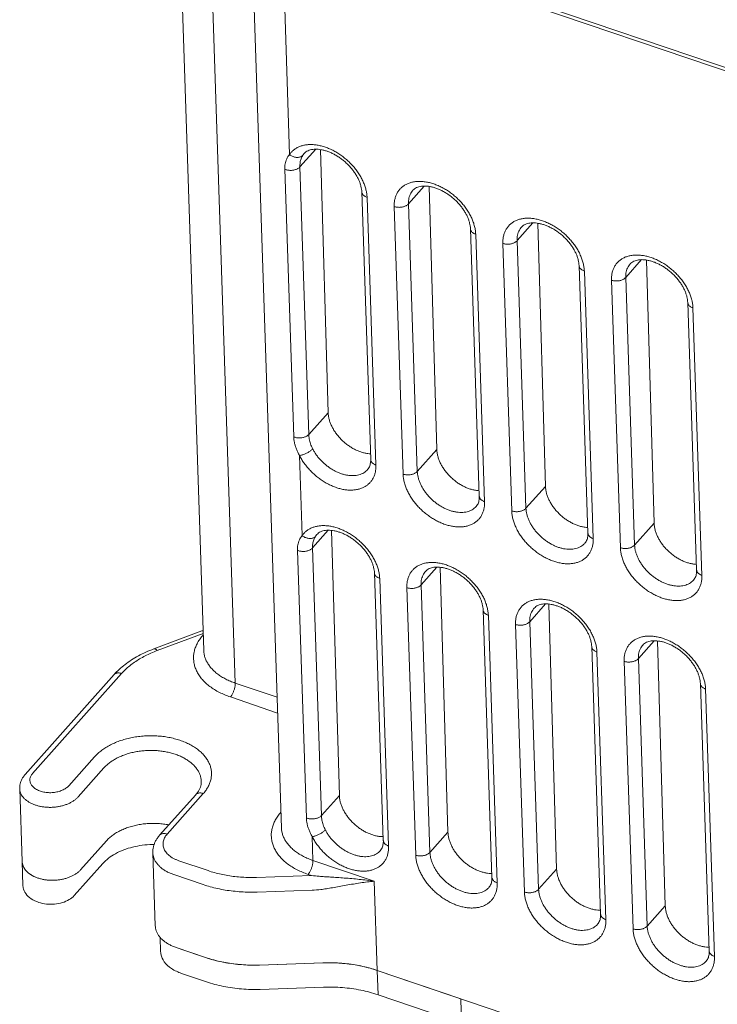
# Model space of a CAD drawing. Header units: millimetres. Extents: x -473 to 23648, y -382 to 1866.
# Tile 20 of 256: x 396 to 429, y 342 to 389. Entities that reach past the tile are written whole.
import ezdxf

# ---------------------------------------------------------------- set-up
doc = ezdxf.new("R2010")
doc.units = ezdxf.units.MM
doc.header["$LTSCALE"] = 80
doc.layers.get('0').update_dxf_attribs({"linetype": 'CONTINUOUS'})

msp = doc.modelspace()

# ---------------------------------------------------------------- linework, layer by layer
at = {"linetype": 'Continuous', "lineweight": 0}
for p, q in [((493.518, 365.271), (401.484, 396.458)), ((493.605, 365.076), (401.572, 396.263)), ((403.298, 395.678), (404.515, 359.016)), ((406.027, 357.447), (404.774, 395.178)), ((406.782, 394.497), (408.243, 350.513)), ((408.631, 382.782), (408.259, 393.997)), ((409.129, 382.192), (409.884, 383.04)), ((409.271, 382.751), (409.335, 382.835)), ((409.335, 382.835), (409.335, 382.835)), ((410.115, 383.021), (410.483, 370.409)), ((408.831, 369.252), (408.405, 382.077)), ((409.555, 369.366), (409.129, 382.192)), ((412.096, 380.992), (412.522, 368.166)), ((414.332, 380.42), (415.093, 381.274)), ((415.325, 381.256), (415.693, 368.643)), ((412.348, 380.73), (412.774, 367.904)), ((414.076, 367.463), (413.65, 380.289)), ((414.758, 367.594), (414.332, 380.42)), ((419.541, 378.655), (420.303, 379.509)), ((420.534, 379.491), (420.902, 366.878)), ((417.305, 379.226), (417.731, 366.401)), ((417.557, 378.965), (417.983, 366.139)), ((419.967, 365.829), (419.541, 378.655)), ((419.286, 365.698), (418.86, 378.524)), ((424.751, 376.889), (425.512, 377.744)), ((425.744, 377.725), (426.112, 365.113)), ((422.515, 377.461), (422.941, 364.635)), ((422.767, 377.2), (423.193, 364.374)), ((424.495, 363.933), (424.069, 376.758)), ((425.177, 364.063), (424.751, 376.889)), ((427.724, 375.696), (428.15, 362.87)), ((427.976, 375.434), (428.402, 362.609)), ((409.555, 369.366), (410.483, 370.409)), ((414.758, 367.594), (415.693, 368.643)), ((409.238, 364.515), (409.11, 368.354)), ((419.967, 365.829), (420.902, 366.878)), ((425.177, 364.063), (426.112, 365.113)), ((409.735, 363.925), (410.491, 364.773)), ((409.877, 364.484), (409.942, 364.567)), ((409.942, 364.567), (409.942, 364.567)), ((410.648, 364.764), (411.019, 352.062)), ((410.161, 351.099), (409.735, 363.925)), ((409.437, 350.984), (409.011, 363.81)), ((414.939, 362.153), (415.7, 363.007)), ((415.858, 362.999), (416.228, 350.296)), ((412.702, 362.725), (413.128, 349.899)), ((412.954, 362.463), (413.38, 349.637)), ((415.365, 349.327), (414.939, 362.153)), ((414.683, 349.196), (414.257, 362.022)), ((420.148, 360.388), (420.909, 361.242)), ((421.067, 361.233), (421.438, 348.531)), ((417.912, 360.959), (418.338, 348.133)), ((418.164, 360.698), (418.59, 347.872)), ((419.892, 347.431), (419.466, 360.257)), ((420.574, 347.562), (420.148, 360.388)), ((402.121, 359.085), (404.422, 359.945)), ((402.283, 359.005), (404.488, 359.829)), ((404.484, 359.969), (404.422, 359.945)), ((404.491, 359.76), (404.488, 359.757)), ((423.121, 359.194), (423.547, 346.368)), ((425.357, 358.622), (426.119, 359.477)), ((426.277, 359.468), (426.647, 346.766)), ((423.373, 358.933), (423.799, 346.107)), ((425.102, 345.665), (424.676, 358.491)), ((425.783, 345.796), (425.357, 358.622)), ((395.95, 353.06), (400.218, 357.851)), ((396.31, 353.116), (400.579, 357.907)), ((406.027, 357.447), (408.035, 356.767)), ((428.331, 357.429), (428.757, 344.603)), ((428.583, 357.167), (429.009, 344.341)), ((405.792, 356.781), (408.06, 356.012)), ((399.285, 353.918), (398.047, 352.528)), ((399.732, 353.382), (398.494, 351.992)), ((395.808, 348.886), (395.692, 352.384)), ((402.76, 350.206), (404.495, 352.153)), ((402.4, 350.15), (404.134, 352.097)), ((410.161, 351.099), (411.019, 352.062)), ((408.218, 351.257), (408.215, 351.254)), ((415.365, 349.327), (416.228, 350.296)), ((398.61, 348.494), (399.848, 349.884)), ((409.755, 348.944), (409.717, 350.087)), ((402.077, 349.31), (402.193, 345.812)), ((395.808, 348.886), (395.847, 347.72)), ((404.722, 348.456), (403.32, 348.931)), ((409.755, 348.944), (412.694, 347.949)), ((398.308, 347.263), (399.67, 348.792)), ((420.574, 347.562), (421.438, 348.531)), ((404.487, 347.789), (403.085, 348.264)), ((409.689, 348.22), (407.05, 348.131)), ((409.52, 348.278), (409.689, 348.22)), ((412.694, 347.949), (412.836, 343.673)), ((409.713, 347.518), (407.074, 347.428)), ((425.783, 345.796), (426.647, 346.766)), ((402.426, 345.257), (402.449, 344.573)), ((404.603, 344.291), (403.201, 344.766)), ((404.603, 344.291), (403.418, 344.693)), ((410.249, 344.034), (407.19, 343.93)), ((410.224, 344.033), (407.19, 343.93)), ((416.843, 342.315), (412.836, 343.673)), ((488.572, 318.009), (412.836, 343.673)), ((412.874, 342.507), (412.836, 343.673)), ((404.642, 343.125), (403.457, 343.527)), ((410.263, 342.867), (407.228, 342.764)), ((416.881, 341.149), (412.874, 342.507)), ((416.843, 342.315), (416.881, 341.149))]:
    msp.add_line(p, q, dxfattribs=at)
for centre, radius, start, end in [((396.401, 348.903), 0.593, 181.6838, 187.1757), ((396.381, 348.9), 0.572, 187.1841, 190.9329), ((410.607, 355.532), 7.369, 262.8427, 265.7043), ((409.553, 352.291), 4.776, 271.9198, 276.9674), ((406.826, 351.048), 7.115, 258.3726, 258.954), ((406.88, 351.356), 7.428, 258.9943, 265.139), ((406.913, 351.681), 7.755, 265.0994, 265.6464), ((406.921, 351.814), 7.888, 265.6612, 271.9493), ((410.517, 336.146), 7.893, 85.7607, 92.1298), ((410.525, 336.275), 7.764, 85.2317, 85.7461), ((410.557, 336.599), 7.438, 79.0613, 85.2719), ((410.612, 336.909), 7.123, 78.4267, 79.0206)]:
    msp.add_arc(centre, radius, start, end, dxfattribs=at)
for points, start_tangent, end_tangent in [([(408.631, 382.782), (408.726, 382.902), (408.839, 383.007), (408.968, 383.095), (409.113, 383.165), (409.271, 383.217), (409.44, 383.249), (409.62, 383.262), (409.808, 383.255), (410.002, 383.229), (410.2, 383.183), (410.401, 383.119), (410.601, 383.036), (410.799, 382.936), (410.992, 382.82), (411.18, 382.688), (411.359, 382.543), (411.528, 382.386), (411.685, 382.219), (411.829, 382.043), (411.957, 381.86), (412.069, 381.672), (412.163, 381.481), (412.239, 381.289), (412.296, 381.098), (412.332, 380.911), (412.348, 380.73)], (0.558849, 0.82927), (0.033188, -0.999449)), ([(412.096, 380.992), (412.084, 381.123), (412.056, 381.264), (412.012, 381.41), (411.952, 381.56), (411.876, 381.713), (411.784, 381.867), (411.678, 382.019), (411.557, 382.168), (411.423, 382.31), (411.279, 382.443), (411.127, 382.567), (410.967, 382.679), (410.804, 382.777), (410.639, 382.86), (410.474, 382.928), (410.314, 382.98), (410.158, 383.015), (410.01, 383.035), (409.871, 383.04), (409.742, 383.03), (409.624, 383.006), (409.517, 382.966), (409.42, 382.911), (409.335, 382.835)], (-0.033188, 0.999449), (-0.665264, -0.746608)), ([(408.405, 382.077), (408.407, 382.208), (408.422, 382.335), (408.452, 382.457), (408.497, 382.573), (408.556, 382.682), (408.631, 382.782)], (-0.033175, 0.99945), (0.651394, 0.75874)), ([(408.631, 382.782), (408.696, 382.737), (408.764, 382.7), (408.836, 382.672), (408.909, 382.654), (408.981, 382.645), (409.05, 382.647), (409.116, 382.659), (409.175, 382.68), (409.227, 382.712), (409.271, 382.751)], (0.785369, -0.619028), (0.665264, 0.746608)), ([(409.129, 382.192), (409.129, 382.294), (409.139, 382.394), (409.157, 382.49), (409.185, 382.583), (409.223, 382.67), (409.271, 382.751)], (-0.033194, 0.999449), (0.558841, 0.829274)), ([(408.405, 382.077), (408.47, 382.054), (408.54, 382.037), (408.614, 382.027), (408.689, 382.025), (408.765, 382.029), (408.839, 382.041), (408.91, 382.06), (408.976, 382.085), (409.035, 382.116), (409.086, 382.152), (409.129, 382.192)], (0.919413, -0.393293), (0.665264, 0.746608)), ([(413.65, 380.289), (413.655, 380.466), (413.68, 380.636), (413.727, 380.796), (413.795, 380.942), (413.882, 381.074), (413.988, 381.19), (414.112, 381.289), (414.253, 381.369), (414.408, 381.431), (414.576, 381.473), (414.756, 381.494), (414.945, 381.495), (415.141, 381.475), (415.342, 381.436), (415.546, 381.376), (415.75, 381.297), (415.953, 381.2), (416.153, 381.085), (416.346, 380.955), (416.531, 380.81), (416.706, 380.652), (416.869, 380.483), (417.018, 380.304), (417.151, 380.118), (417.267, 379.927), (417.365, 379.732), (417.444, 379.536), (417.503, 379.34), (417.541, 379.149), (417.557, 378.965)], (-0.033188, 0.999449), (0.033188, -0.999449)), ([(412.348, 380.73), (412.289, 380.754), (412.236, 380.783), (412.19, 380.817), (412.152, 380.854), (412.124, 380.895), (412.105, 380.937), (412.096, 380.982), (412.096, 380.992)], (-0.947099, 0.320941), (-0.032889, 0.999459)), ([(414.332, 380.42), (414.336, 380.558), (414.356, 380.69), (414.392, 380.814), (414.445, 380.928), (414.513, 381.031), (414.545, 381.069)], (-0.033188, 0.999449), (0.665293, 0.746582)), ([(417.305, 379.226), (417.293, 379.358), (417.266, 379.498), (417.222, 379.645), (417.162, 379.795), (417.086, 379.948), (416.994, 380.102), (416.887, 380.254), (416.766, 380.402), (416.633, 380.544), (416.489, 380.678), (416.336, 380.802), (416.177, 380.913), (416.013, 381.011), (415.849, 381.094), (415.684, 381.162), (415.523, 381.214), (415.368, 381.25), (415.22, 381.27), (415.081, 381.275), (414.952, 381.265), (414.833, 381.24), (414.726, 381.201), (414.63, 381.145), (414.545, 381.069)], (-0.033188, 0.999449), (-0.665264, -0.746608)), ([(413.65, 380.289), (413.715, 380.271), (413.783, 380.259), (413.853, 380.253), (413.924, 380.254), (413.995, 380.261), (414.064, 380.274), (414.129, 380.293), (414.19, 380.318), (414.245, 380.348), (414.292, 380.382), (414.332, 380.42)], (0.947099, -0.320941), (0.665264, 0.746608)), ([(418.86, 378.524), (418.864, 378.701), (418.89, 378.871), (418.937, 379.03), (419.004, 379.177), (419.092, 379.309), (419.198, 379.425), (419.322, 379.523), (419.462, 379.604), (419.617, 379.666), (419.786, 379.707), (419.965, 379.729), (420.154, 379.73), (420.35, 379.71), (420.551, 379.67), (420.755, 379.611), (420.96, 379.532), (421.163, 379.435), (421.362, 379.32), (421.555, 379.19), (421.74, 379.045), (421.915, 378.887), (422.078, 378.718), (422.227, 378.539), (422.36, 378.353), (422.477, 378.162), (422.575, 377.967), (422.654, 377.77), (422.713, 377.575), (422.75, 377.384), (422.767, 377.2)], (-0.033188, 0.999449), (0.033188, -0.999449)), ([(422.515, 377.461), (422.503, 377.593), (422.475, 377.733), (422.431, 377.88), (422.371, 378.03), (422.295, 378.183), (422.203, 378.337), (422.096, 378.489), (421.976, 378.637), (421.842, 378.779), (421.698, 378.913), (421.546, 379.036), (421.386, 379.148), (421.223, 379.246), (421.058, 379.329), (420.893, 379.397), (420.732, 379.449), (420.577, 379.485), (420.429, 379.505), (420.29, 379.51), (420.161, 379.5), (420.043, 379.475), (419.935, 379.436), (419.839, 379.38), (419.754, 379.304)], (-0.033188, 0.999449), (-0.665264, -0.746608)), ([(417.557, 378.965), (417.498, 378.989), (417.445, 379.018), (417.399, 379.051), (417.362, 379.089), (417.333, 379.129), (417.315, 379.172), (417.306, 379.217), (417.305, 379.226)], (-0.947099, 0.320941), (-0.032889, 0.999459)), ([(419.541, 378.655), (419.545, 378.793), (419.565, 378.925), (419.601, 379.049), (419.654, 379.163), (419.722, 379.265), (419.754, 379.304)], (-0.033188, 0.999449), (0.665293, 0.746582)), ([(418.86, 378.524), (418.924, 378.506), (418.992, 378.494), (419.062, 378.488), (419.134, 378.488), (419.204, 378.495), (419.273, 378.508), (419.339, 378.528), (419.399, 378.552), (419.454, 378.582), (419.502, 378.617), (419.541, 378.655)], (0.947099, -0.320941), (0.665264, 0.746608)), ([(424.069, 376.758), (424.074, 376.936), (424.099, 377.105), (424.146, 377.265), (424.214, 377.412), (424.301, 377.544), (424.407, 377.659), (424.531, 377.758), (424.672, 377.839), (424.827, 377.9), (424.995, 377.942), (425.175, 377.963), (425.363, 377.964), (425.559, 377.945), (425.761, 377.905), (425.965, 377.845), (426.169, 377.767), (426.372, 377.669), (426.572, 377.555), (426.765, 377.424), (426.95, 377.279), (427.125, 377.121), (427.288, 376.952), (427.436, 376.774), (427.57, 376.588), (427.686, 376.396), (427.784, 376.202), (427.863, 376.005), (427.922, 375.81), (427.96, 375.619), (427.976, 375.434)], (-0.033188, 0.999449), (0.033188, -0.999449)), ([(427.724, 375.696), (427.712, 375.827), (427.684, 375.968), (427.64, 376.114), (427.581, 376.264), (427.504, 376.418), (427.413, 376.571), (427.306, 376.723), (427.185, 376.872), (427.052, 377.014), (426.908, 377.148), (426.755, 377.271), (426.596, 377.383), (426.432, 377.481), (426.268, 377.564), (426.103, 377.632), (425.942, 377.684), (425.787, 377.719), (425.638, 377.74), (425.5, 377.744), (425.371, 377.734), (425.252, 377.71), (425.145, 377.67), (425.048, 377.615), (424.964, 377.539)], (-0.033188, 0.999449), (-0.665264, -0.746608)), ([(422.767, 377.2), (422.707, 377.223), (422.654, 377.252), (422.609, 377.286), (422.571, 377.323), (422.543, 377.364), (422.524, 377.407), (422.515, 377.451), (422.515, 377.461)], (-0.947099, 0.320941), (-0.032889, 0.999459)), ([(424.751, 376.889), (424.754, 377.027), (424.774, 377.159), (424.811, 377.283), (424.864, 377.397), (424.932, 377.5), (424.964, 377.539)], (-0.033188, 0.999449), (0.665293, 0.746582)), ([(424.069, 376.758), (424.133, 376.74), (424.201, 376.728), (424.272, 376.722), (424.343, 376.723), (424.414, 376.73), (424.483, 376.743), (424.548, 376.762), (424.609, 376.787), (424.664, 376.817), (424.711, 376.851), (424.751, 376.889)], (0.947099, -0.320941), (0.665264, 0.746608)), ([(427.976, 375.434), (427.917, 375.458), (427.864, 375.487), (427.818, 375.521), (427.781, 375.558), (427.752, 375.599), (427.734, 375.642), (427.725, 375.686), (427.724, 375.696)], (-0.947099, 0.320941), (-0.032889, 0.999459)), ([(410.483, 370.409), (410.498, 370.252), (410.53, 370.092), (410.582, 369.929), (410.651, 369.765), (410.738, 369.603), (410.84, 369.444), (410.957, 369.292), (411.087, 369.147), (411.228, 369.011), (411.38, 368.886), (411.539, 368.774), (411.704, 368.676), (411.872, 368.594), (412.043, 368.528), (412.213, 368.478), (412.38, 368.447), (412.513, 368.435)], (0.029172, -0.999574), (0.99897, -0.045384)), ([(408.831, 369.252), (408.896, 369.228), (408.966, 369.211), (409.039, 369.202), (409.115, 369.199), (409.191, 369.204), (409.265, 369.215), (409.336, 369.234), (409.401, 369.259), (409.461, 369.29), (409.512, 369.326), (409.555, 369.366)], (0.919413, -0.393293), (0.665264, 0.746608)), ([(409.11, 368.354), (409.027, 368.51), (408.958, 368.667), (408.905, 368.821), (408.866, 368.972), (408.842, 369.116), (408.831, 369.252)], (-0.506005, 0.862531), (-0.033204, 0.999449)), ([(409.738, 368.679), (409.683, 368.797), (409.639, 368.916), (409.604, 369.034), (409.578, 369.15), (409.562, 369.261), (409.555, 369.366)], (-0.453953, 0.891026), (-0.03318, 0.999449)), ([(409.11, 368.354), (409.173, 368.365), (409.24, 368.382), (409.31, 368.405), (409.381, 368.435), (409.452, 368.469), (409.52, 368.507), (409.584, 368.548), (409.643, 368.591), (409.695, 368.635), (409.738, 368.679)], (0.992345, 0.123497), (0.665263, 0.746609)), ([(412.375, 367.68), (412.335, 367.639), (412.243, 367.562), (412.138, 367.499), (412.022, 367.449), (411.895, 367.415), (411.76, 367.395), (411.618, 367.39), (411.47, 367.401), (411.318, 367.427), (411.163, 367.468), (411.007, 367.523), (410.852, 367.593), (410.699, 367.675), (410.55, 367.77), (410.406, 367.876), (410.27, 367.992), (410.141, 368.117), (410.022, 368.25), (409.915, 368.39), (409.82, 368.533), (409.738, 368.679)], (-0.665263, -0.746609), (-0.453955, 0.891025)), ([(415.693, 368.643), (415.707, 368.487), (415.74, 368.326), (415.791, 368.163), (415.861, 368), (415.947, 367.838), (416.049, 367.679), (416.166, 367.526), (416.296, 367.381), (416.438, 367.246), (416.589, 367.121), (416.748, 367.009), (416.913, 366.911), (417.082, 366.828), (417.252, 366.762), (417.422, 366.713), (417.589, 366.682), (417.722, 366.67)], (0.029172, -0.999574), (0.99897, -0.045384)), ([(412.774, 367.904), (412.77, 367.731), (412.745, 367.564), (412.7, 367.408), (412.635, 367.263), (412.552, 367.132), (412.45, 367.017), (412.331, 366.918), (412.196, 366.836), (412.046, 366.773), (411.884, 366.728), (411.71, 366.703), (411.528, 366.697), (411.337, 366.711), (411.141, 366.744), (410.942, 366.797), (410.742, 366.868), (410.542, 366.957), (410.346, 367.063), (410.154, 367.185), (409.969, 367.321), (409.794, 367.47), (409.629, 367.631), (409.476, 367.803), (409.337, 367.982), (409.215, 368.167), (409.11, 368.354)], (0.033188, -0.999449), (-0.453955, 0.891025)), ([(412.375, 367.68), (412.436, 367.766), (412.478, 367.857), (412.505, 367.954), (412.52, 368.056), (412.522, 368.166)], (0.665264, 0.746608), (-0.033188, 0.999449)), ([(412.774, 367.904), (412.714, 367.928), (412.661, 367.957), (412.616, 367.991), (412.578, 368.028), (412.55, 368.069), (412.531, 368.112), (412.522, 368.156), (412.522, 368.166)], (-0.947099, 0.320941), (-0.032889, 0.999459)), ([(414.076, 367.463), (414.14, 367.445), (414.208, 367.433), (414.279, 367.427), (414.35, 367.428), (414.421, 367.435), (414.49, 367.448), (414.555, 367.467), (414.616, 367.492), (414.671, 367.522), (414.718, 367.556), (414.758, 367.594)], (0.947099, -0.320941), (0.665264, 0.746608)), ([(417.983, 366.139), (417.979, 365.962), (417.953, 365.792), (417.906, 365.633), (417.838, 365.486), (417.751, 365.354), (417.645, 365.238), (417.521, 365.139), (417.381, 365.059), (417.225, 364.997), (417.057, 364.956), (416.878, 364.934), (416.689, 364.933), (416.493, 364.953), (416.292, 364.993), (416.088, 365.052), (415.883, 365.131), (415.68, 365.228), (415.481, 365.343), (415.287, 365.473), (415.102, 365.618), (414.928, 365.776), (414.765, 365.945), (414.616, 366.124), (414.482, 366.31), (414.366, 366.501), (414.268, 366.696), (414.189, 366.893), (414.13, 367.088), (414.093, 367.279), (414.076, 367.463)], (0.033188, -0.999449), (-0.033188, 0.999449)), ([(417.584, 365.915), (417.534, 365.864), (417.437, 365.787), (417.328, 365.724), (417.207, 365.676), (417.077, 365.644), (416.937, 365.627), (416.79, 365.626), (416.638, 365.642), (416.481, 365.673), (416.322, 365.719), (416.163, 365.78), (416.005, 365.856), (415.85, 365.945), (415.7, 366.046), (415.556, 366.159), (415.42, 366.282), (415.294, 366.414), (415.178, 366.553), (415.074, 366.697), (414.984, 366.846), (414.907, 366.997), (414.846, 367.15), (414.8, 367.302), (414.771, 367.451), (414.758, 367.594)], (-0.665302, -0.746574), (-0.033188, 0.999449)), ([(420.902, 366.878), (420.916, 366.722), (420.949, 366.561), (421.001, 366.398), (421.07, 366.234), (421.156, 366.072), (421.259, 365.914), (421.376, 365.761), (421.506, 365.616), (421.647, 365.48), (421.798, 365.356), (421.958, 365.244), (422.123, 365.146), (422.291, 365.063), (422.462, 364.997), (422.632, 364.948), (422.799, 364.917), (422.932, 364.905)], (0.029172, -0.999574), (0.99897, -0.045384)), ([(417.584, 365.915), (417.645, 366), (417.688, 366.092), (417.715, 366.188), (417.729, 366.291), (417.731, 366.401)], (0.665264, 0.746608), (-0.033188, 0.999449)), ([(417.983, 366.139), (417.924, 366.163), (417.871, 366.192), (417.825, 366.225), (417.788, 366.263), (417.759, 366.303), (417.741, 366.346), (417.732, 366.391), (417.731, 366.401)], (-0.947099, 0.320941), (-0.032889, 0.999459)), ([(419.286, 365.698), (419.35, 365.68), (419.418, 365.668), (419.488, 365.662), (419.56, 365.662), (419.63, 365.669), (419.699, 365.683), (419.765, 365.702), (419.825, 365.727), (419.88, 365.756), (419.928, 365.791), (419.967, 365.829)], (0.947099, -0.320941), (0.665264, 0.746608)), ([(422.793, 364.15), (422.743, 364.098), (422.647, 364.021), (422.538, 363.959), (422.417, 363.911), (422.286, 363.878), (422.146, 363.862), (421.999, 363.861), (421.847, 363.876), (421.691, 363.907), (421.532, 363.954), (421.373, 364.015), (421.215, 364.091), (421.06, 364.18), (420.91, 364.281), (420.766, 364.394), (420.63, 364.517), (420.503, 364.648), (420.387, 364.787), (420.283, 364.932), (420.193, 365.081), (420.117, 365.232), (420.055, 365.385), (420.009, 365.537), (419.98, 365.685), (419.967, 365.829)], (-0.665302, -0.746574), (-0.033188, 0.999449)), ([(423.193, 364.374), (423.188, 364.197), (423.162, 364.027), (423.115, 363.867), (423.048, 363.721), (422.96, 363.589), (422.854, 363.473), (422.73, 363.374), (422.59, 363.293), (422.435, 363.232), (422.267, 363.19), (422.087, 363.169), (421.898, 363.168), (421.702, 363.187), (421.501, 363.227), (421.297, 363.287), (421.092, 363.366), (420.889, 363.463), (420.69, 363.577), (420.497, 363.708), (420.312, 363.853), (420.137, 364.011), (419.974, 364.18), (419.825, 364.359), (419.692, 364.545), (419.576, 364.736), (419.477, 364.931), (419.398, 365.127), (419.34, 365.322), (419.302, 365.514), (419.286, 365.698)], (0.033188, -0.999449), (-0.033188, 0.999449)), ([(409.238, 364.515), (409.332, 364.635), (409.445, 364.74), (409.575, 364.828), (409.72, 364.898), (409.878, 364.95), (410.047, 364.982), (410.227, 364.995), (410.415, 364.988), (410.609, 364.962), (410.807, 364.916), (411.007, 364.851), (411.207, 364.769), (411.405, 364.669), (411.599, 364.552), (411.786, 364.421), (411.966, 364.276), (412.135, 364.119), (412.292, 363.952), (412.435, 363.776), (412.564, 363.593), (412.675, 363.405), (412.77, 363.214), (412.846, 363.022), (412.902, 362.831), (412.939, 362.643), (412.954, 362.463)], (0.558849, 0.82927), (0.033188, -0.999449)), ([(426.112, 365.113), (426.126, 364.957), (426.159, 364.796), (426.21, 364.633), (426.28, 364.469), (426.366, 364.307), (426.468, 364.149), (426.585, 363.996), (426.715, 363.851), (426.857, 363.715), (427.008, 363.59), (427.167, 363.478), (427.332, 363.38), (427.501, 363.298), (427.671, 363.232), (427.841, 363.183), (428.008, 363.151), (428.141, 363.139)], (0.029172, -0.999574), (0.99897, -0.045384)), ([(409.011, 363.81), (409.013, 363.941), (409.029, 364.068), (409.059, 364.19), (409.103, 364.306), (409.163, 364.415), (409.238, 364.515)], (-0.033175, 0.99945), (0.651394, 0.75874)), ([(409.238, 364.515), (409.302, 364.47), (409.371, 364.433), (409.443, 364.405), (409.515, 364.386), (409.587, 364.378), (409.657, 364.38), (409.722, 364.392), (409.782, 364.413), (409.834, 364.444), (409.877, 364.484)], (0.785369, -0.619028), (0.665264, 0.746608)), ([(409.735, 363.925), (409.736, 364.027), (409.745, 364.127), (409.764, 364.223), (409.792, 364.316), (409.829, 364.403), (409.877, 364.484)], (-0.033194, 0.999449), (0.558841, 0.829274)), ([(412.702, 362.725), (412.691, 362.856), (412.663, 362.996), (412.619, 363.143), (412.559, 363.293), (412.483, 363.446), (412.391, 363.6), (412.284, 363.752), (412.163, 363.9), (412.03, 364.043), (411.886, 364.176), (411.733, 364.3), (411.574, 364.411), (411.411, 364.509), (411.246, 364.593), (411.081, 364.661), (410.92, 364.712), (410.765, 364.748), (410.617, 364.768), (410.478, 364.773), (410.349, 364.763), (410.231, 364.739), (410.123, 364.699), (410.027, 364.643), (409.942, 364.567)], (-0.033188, 0.999449), (-0.665264, -0.746608)), ([(422.793, 364.15), (422.855, 364.235), (422.897, 364.326), (422.924, 364.423), (422.938, 364.526), (422.941, 364.635)], (0.665264, 0.746608), (-0.033188, 0.999449)), ([(423.193, 364.374), (423.133, 364.398), (423.08, 364.427), (423.035, 364.46), (422.997, 364.498), (422.969, 364.538), (422.95, 364.581), (422.941, 364.625), (422.941, 364.635)], (-0.947099, 0.320941), (-0.032889, 0.999459)), ([(409.011, 363.81), (409.076, 363.787), (409.146, 363.77), (409.22, 363.76), (409.296, 363.758), (409.371, 363.762), (409.446, 363.774), (409.516, 363.793), (409.582, 363.818), (409.641, 363.849), (409.693, 363.885), (409.735, 363.925)], (0.919413, -0.393293), (0.665264, 0.746608)), ([(424.495, 363.933), (424.559, 363.914), (424.627, 363.902), (424.698, 363.897), (424.769, 363.897), (424.84, 363.904), (424.909, 363.917), (424.974, 363.937), (425.035, 363.961), (425.089, 363.991), (425.137, 364.025), (425.177, 364.063)], (0.947099, -0.320941), (0.665264, 0.746608)), ([(428.402, 362.609), (428.398, 362.431), (428.372, 362.262), (428.325, 362.102), (428.257, 361.955), (428.17, 361.823), (428.064, 361.708), (427.94, 361.609), (427.799, 361.528), (427.644, 361.467), (427.476, 361.425), (427.297, 361.404), (427.108, 361.403), (426.912, 361.422), (426.71, 361.462), (426.506, 361.522), (426.302, 361.6), (426.099, 361.698), (425.9, 361.812), (425.706, 361.943), (425.521, 362.088), (425.346, 362.245), (425.184, 362.415), (425.035, 362.593), (424.901, 362.779), (424.785, 362.971), (424.687, 363.165), (424.608, 363.362), (424.549, 363.557), (424.511, 363.748), (424.495, 363.933)], (0.033188, -0.999449), (-0.033188, 0.999449)), ([(428.003, 362.384), (427.952, 362.333), (427.856, 362.256), (427.747, 362.193), (427.626, 362.146), (427.495, 362.113), (427.356, 362.096), (427.209, 362.096), (427.056, 362.111), (426.9, 362.142), (426.741, 362.188), (426.582, 362.25), (426.424, 362.325), (426.269, 362.414), (426.119, 362.516), (425.975, 362.628), (425.839, 362.751), (425.712, 362.883), (425.597, 363.022), (425.493, 363.167), (425.402, 363.315), (425.326, 363.467), (425.265, 363.62), (425.219, 363.771), (425.19, 363.92), (425.177, 364.063)], (-0.665302, -0.746574), (-0.033188, 0.999449)), ([(414.257, 362.022), (414.261, 362.199), (414.287, 362.369), (414.334, 362.528), (414.402, 362.675), (414.489, 362.807), (414.595, 362.923), (414.719, 363.022), (414.859, 363.102), (415.014, 363.164), (415.183, 363.205), (415.362, 363.227), (415.551, 363.228), (415.747, 363.208), (415.948, 363.169), (416.152, 363.109), (416.357, 363.03), (416.56, 362.933), (416.759, 362.818), (416.953, 362.688), (417.138, 362.543), (417.312, 362.385), (417.475, 362.216), (417.624, 362.037), (417.757, 361.851), (417.874, 361.66), (417.972, 361.465), (418.051, 361.269), (418.11, 361.073), (418.147, 360.882), (418.164, 360.698)], (-0.033188, 0.999449), (0.033188, -0.999449)), ([(417.912, 360.959), (417.9, 361.091), (417.872, 361.231), (417.828, 361.378), (417.768, 361.528), (417.692, 361.681), (417.6, 361.835), (417.494, 361.987), (417.373, 362.135), (417.239, 362.277), (417.095, 362.411), (416.943, 362.535), (416.783, 362.646), (416.62, 362.744), (416.455, 362.827), (416.291, 362.895), (416.13, 362.947), (415.974, 362.983), (415.826, 363.003), (415.687, 363.008), (415.558, 362.998), (415.44, 362.973), (415.333, 362.934), (415.236, 362.878), (415.151, 362.802)], (-0.033188, 0.999449), (-0.665264, -0.746608)), ([(412.954, 362.463), (412.895, 362.487), (412.842, 362.516), (412.796, 362.549), (412.759, 362.587), (412.731, 362.627), (412.712, 362.67), (412.703, 362.715), (412.702, 362.725)], (-0.947099, 0.320941), (-0.032889, 0.999459)), ([(414.939, 362.153), (414.942, 362.291), (414.962, 362.423), (414.999, 362.547), (415.051, 362.661), (415.119, 362.764), (415.151, 362.802)], (-0.033188, 0.999449), (0.665293, 0.746582)), ([(428.003, 362.384), (428.064, 362.47), (428.107, 362.561), (428.134, 362.658), (428.148, 362.76), (428.15, 362.87)], (0.665264, 0.746608), (-0.033188, 0.999449)), ([(428.402, 362.609), (428.343, 362.632), (428.29, 362.661), (428.244, 362.695), (428.207, 362.732), (428.178, 362.773), (428.159, 362.816), (428.151, 362.86), (428.15, 362.87)], (-0.947099, 0.320941), (-0.032889, 0.999459)), ([(414.257, 362.022), (414.321, 362.004), (414.389, 361.992), (414.46, 361.986), (414.531, 361.986), (414.602, 361.993), (414.67, 362.007), (414.736, 362.026), (414.796, 362.051), (414.851, 362.08), (414.899, 362.115), (414.939, 362.153)], (0.947099, -0.320941), (0.665264, 0.746608)), ([(419.466, 360.257), (419.471, 360.434), (419.496, 360.604), (419.543, 360.763), (419.611, 360.91), (419.698, 361.042), (419.804, 361.158), (419.928, 361.256), (420.069, 361.337), (420.224, 361.398), (420.392, 361.44), (420.572, 361.462), (420.761, 361.463), (420.957, 361.443), (421.158, 361.403), (421.362, 361.344), (421.566, 361.265), (421.77, 361.168), (421.969, 361.053), (422.162, 360.923), (422.347, 360.778), (422.522, 360.62), (422.685, 360.45), (422.834, 360.272), (422.967, 360.086), (423.083, 359.895), (423.181, 359.7), (423.26, 359.503), (423.319, 359.308), (423.357, 359.117), (423.373, 358.933)], (-0.033188, 0.999449), (0.033188, -0.999449)), ([(423.121, 359.194), (423.109, 359.325), (423.082, 359.466), (423.038, 359.613), (422.978, 359.763), (422.902, 359.916), (422.81, 360.069), (422.703, 360.221), (422.582, 360.37), (422.449, 360.512), (422.305, 360.646), (422.152, 360.769), (421.993, 360.881), (421.829, 360.979), (421.665, 361.062), (421.5, 361.13), (421.339, 361.182), (421.184, 361.218), (421.036, 361.238), (420.897, 361.242), (420.768, 361.232), (420.649, 361.208), (420.542, 361.169), (420.446, 361.113), (420.361, 361.037)], (-0.033188, 0.999449), (-0.665264, -0.746608)), ([(418.164, 360.698), (418.105, 360.722), (418.052, 360.751), (418.006, 360.784), (417.968, 360.822), (417.94, 360.862), (417.921, 360.905), (417.912, 360.949), (417.912, 360.959)], (-0.947099, 0.320941), (-0.032889, 0.999459)), ([(420.148, 360.388), (420.152, 360.525), (420.172, 360.658), (420.208, 360.782), (420.261, 360.896), (420.329, 360.998), (420.361, 361.037)], (-0.033188, 0.999449), (0.665293, 0.746582)), ([(419.466, 360.257), (419.531, 360.238), (419.599, 360.226), (419.669, 360.221), (419.74, 360.221), (419.811, 360.228), (419.88, 360.241), (419.945, 360.261), (420.006, 360.285), (420.061, 360.315), (420.108, 360.349), (420.148, 360.388)], (0.947099, -0.320941), (0.665264, 0.746608)), ([(404.488, 359.757), (404.342, 359.574), (404.222, 359.383), (404.13, 359.186), (404.067, 358.985), (404.033, 358.782), (404.03, 358.578), (404.056, 358.376), (404.112, 358.177), (404.198, 357.982), (404.312, 357.794), (404.453, 357.614), (404.62, 357.443), (404.813, 357.283), (405.029, 357.136), (405.266, 357.002), (405.522, 356.883), (405.792, 356.781)], (-0.665264, -0.746608), (0.947099, -0.320941)), ([(404.422, 359.945), (404.427, 359.946), (404.454, 359.949), (404.484, 359.942), (404.485, 359.941)], (0.935901, 0.352264), (0.931168, -0.364591)), ([(424.676, 358.491), (424.68, 358.669), (424.706, 358.838), (424.753, 358.998), (424.82, 359.145), (424.908, 359.276), (425.014, 359.392), (425.138, 359.491), (425.278, 359.572), (425.433, 359.633), (425.602, 359.675), (425.781, 359.696), (425.97, 359.697), (426.166, 359.678), (426.367, 359.638), (426.571, 359.578), (426.776, 359.499), (426.979, 359.402), (427.178, 359.288), (427.371, 359.157), (427.556, 359.012), (427.731, 358.854), (427.894, 358.685), (428.043, 358.506), (428.176, 358.32), (428.293, 358.129), (428.391, 357.934), (428.47, 357.738), (428.529, 357.543), (428.566, 357.352), (428.583, 357.167)], (-0.033188, 0.999449), (0.033188, -0.999449)), ([(423.373, 358.933), (423.314, 358.956), (423.261, 358.985), (423.215, 359.019), (423.178, 359.056), (423.15, 359.097), (423.131, 359.14), (423.122, 359.184), (423.121, 359.194)], (-0.947099, 0.320941), (-0.032889, 0.999459)), ([(425.357, 358.622), (425.361, 358.76), (425.381, 358.892), (425.417, 359.016), (425.47, 359.13), (425.538, 359.233), (425.57, 359.272)], (-0.033188, 0.999449), (0.665293, 0.746582)), ([(428.331, 357.429), (428.319, 357.56), (428.291, 357.7), (428.247, 357.847), (428.187, 357.997), (428.111, 358.15), (428.019, 358.304), (427.912, 358.456), (427.792, 358.605), (427.658, 358.747), (427.514, 358.88), (427.362, 359.004), (427.202, 359.116), (427.039, 359.214), (426.874, 359.297), (426.709, 359.365), (426.548, 359.417), (426.393, 359.452), (426.245, 359.472), (426.106, 359.477), (425.977, 359.467), (425.859, 359.443), (425.751, 359.403), (425.655, 359.347), (425.57, 359.272)], (-0.033188, 0.999449), (-0.665264, -0.746608)), ([(402.121, 359.085), (401.742, 358.929), (401.385, 358.752), (401.05, 358.554), (400.743, 358.336), (400.464, 358.101), (400.218, 357.851)], (-0.936822, -0.349807), (-0.665264, -0.746608)), ([(400.579, 357.907), (400.762, 358.096), (400.968, 358.276), (401.195, 358.446), (401.441, 358.605), (401.706, 358.751), (401.987, 358.885), (402.283, 359.005)], (0.665264, 0.746608), (0.936822, 0.349807)), ([(402.121, 359.085), (402.125, 359.087), (402.152, 359.089), (402.182, 359.082), (402.214, 359.066), (402.248, 359.04), (402.283, 359.005)], (0.935901, 0.352264), (0.672785, -0.739838)), ([(404.515, 359.016), (404.517, 358.988), (404.539, 358.815), (404.587, 358.644), (404.66, 358.477), (404.758, 358.316), (404.879, 358.161), (405.022, 358.015), (405.187, 357.878), (405.373, 357.752), (405.576, 357.637), (405.795, 357.535), (406.027, 357.447)], (0.033116, -0.999452), (0.947099, -0.320941)), ([(424.676, 358.491), (424.74, 358.473), (424.808, 358.461), (424.878, 358.455), (424.95, 358.456), (425.02, 358.463), (425.089, 358.476), (425.155, 358.495), (425.215, 358.52), (425.27, 358.55), (425.318, 358.584), (425.357, 358.622)], (0.947099, -0.320941), (0.665264, 0.746608)), ([(400.218, 357.851), (400.219, 357.852), (400.255, 357.884), (400.297, 357.908), (400.346, 357.925), (400.399, 357.933), (400.457, 357.932), (400.517, 357.924), (400.579, 357.907)], (0.665211, 0.746656), (0.947099, -0.320941)), ([(405.792, 356.781), (405.828, 356.824), (405.862, 356.875), (405.894, 356.931), (405.924, 356.993), (405.951, 357.058), (405.975, 357.125), (405.995, 357.193), (406.01, 357.261), (406.021, 357.326), (406.027, 357.389), (406.027, 357.447)], (0.665264, 0.746608), (-0.033188, 0.999449)), ([(428.583, 357.167), (428.523, 357.191), (428.47, 357.22), (428.425, 357.254), (428.387, 357.291), (428.359, 357.332), (428.34, 357.374), (428.331, 357.419), (428.331, 357.429)], (-0.947099, 0.320941), (-0.032889, 0.999459)), ([(404.495, 352.153), (404.627, 352.319), (404.733, 352.493), (404.813, 352.673), (404.865, 352.857), (404.888, 353.042), (404.882, 353.227), (404.847, 353.41), (404.783, 353.59), (404.692, 353.764), (404.573, 353.931), (404.429, 354.09), (404.26, 354.238), (404.069, 354.375), (403.856, 354.499), (403.625, 354.609), (403.376, 354.703), (403.114, 354.782), (402.839, 354.844), (402.556, 354.888), (402.266, 354.914), (401.972, 354.923), (401.678, 354.913), (401.385, 354.885), (401.098, 354.839), (400.818, 354.775), (400.548, 354.695), (400.292, 354.599), (400.051, 354.488), (399.827, 354.363), (399.623, 354.225), (399.442, 354.076), (399.285, 353.918)], (0.665264, 0.746608), (-0.665264, -0.746608)), ([(404.401, 352.73), (404.396, 352.806), (404.367, 352.959), (404.314, 353.109), (404.238, 353.254), (404.139, 353.393), (404.019, 353.525), (403.878, 353.649), (403.719, 353.763), (403.541, 353.866), (403.348, 353.958), (403.142, 354.037), (402.923, 354.102), (402.694, 354.154), (402.458, 354.19), (402.216, 354.212), (401.971, 354.219), (401.726, 354.211), (401.482, 354.188), (401.243, 354.149), (401.009, 354.097), (400.785, 354.03), (400.571, 353.95), (400.37, 353.857), (400.184, 353.753), (400.014, 353.638), (399.863, 353.514), (399.732, 353.382)], (-0.033197, 0.999449), (-0.665264, -0.746608)), ([(395.95, 353.06), (395.866, 352.954), (395.8, 352.844), (395.749, 352.731), (395.715, 352.616), (395.696, 352.5), (395.692, 352.384)], (-0.665264, -0.746608), (0.033188, -0.999449)), ([(398.047, 352.528), (397.983, 352.465), (397.909, 352.407), (397.825, 352.355), (397.732, 352.31), (397.631, 352.271), (397.525, 352.239), (397.414, 352.216), (397.299, 352.2), (397.183, 352.193), (397.067, 352.195), (396.953, 352.205), (396.841, 352.223), (396.734, 352.25), (396.633, 352.284), (396.54, 352.325), (396.455, 352.374), (396.379, 352.428), (396.315, 352.488), (396.262, 352.552), (396.222, 352.619), (396.195, 352.69), (396.181, 352.762), (396.18, 352.835), (396.193, 352.908), (396.219, 352.98), (396.258, 353.05), (396.31, 353.116)], (-0.665264, -0.746608), (0.665264, 0.746608)), ([(404.401, 352.73), (404.392, 352.589), (404.357, 352.458), (404.302, 352.334), (404.228, 352.213), (404.134, 352.097)], (0.033188, -0.999449), (-0.665264, -0.746608)), ([(398.494, 351.992), (398.398, 351.898), (398.287, 351.812), (398.161, 351.733), (398.021, 351.665), (397.871, 351.606), (397.711, 351.559), (397.544, 351.524), (397.373, 351.501), (397.199, 351.49), (397.025, 351.493), (396.853, 351.508), (396.685, 351.535), (396.525, 351.575), (396.374, 351.626), (396.233, 351.689), (396.106, 351.761), (395.993, 351.842), (395.896, 351.932), (395.817, 352.028), (395.757, 352.129), (395.716, 352.235), (395.695, 352.344), (395.692, 352.384)], (-0.665264, -0.746608), (-0.033083, 0.999453)), ([(404.134, 352.097), (404.135, 352.098), (404.171, 352.13), (404.214, 352.154), (404.262, 352.17), (404.315, 352.179), (404.373, 352.178), (404.433, 352.17), (404.495, 352.153)], (0.665211, 0.746656), (0.947099, -0.320941)), ([(411.019, 352.062), (411.033, 351.906), (411.066, 351.745), (411.117, 351.582), (411.187, 351.418), (411.273, 351.256), (411.375, 351.098), (411.492, 350.945), (411.622, 350.8), (411.764, 350.664), (411.915, 350.539), (412.074, 350.427), (412.239, 350.329), (412.408, 350.247), (412.578, 350.181), (412.748, 350.132), (412.915, 350.1), (413.078, 350.087), (413.122, 350.087)], (0.029172, -0.999574), (0.99997, 0.007806)), ([(408.215, 351.254), (408.069, 351.071), (407.949, 350.881), (407.857, 350.683), (407.794, 350.482), (407.761, 350.279), (407.758, 350.075), (407.784, 349.873), (407.84, 349.674), (407.925, 349.479), (408.039, 349.291), (408.18, 349.111), (408.348, 348.94), (408.54, 348.78), (408.756, 348.633), (408.994, 348.499), (409.249, 348.38), (409.52, 348.278)], (-0.665264, -0.746608), (0.947099, -0.320941)), ([(402.843, 350.649), (402.779, 350.661), (402.526, 350.698), (402.268, 350.718), (402.006, 350.72), (401.745, 350.706), (401.487, 350.674), (401.235, 350.625), (400.991, 350.561), (400.759, 350.481), (400.54, 350.386), (400.337, 350.278), (400.153, 350.157), (399.99, 350.025), (399.848, 349.884)], (-0.980639, 0.195822), (-0.665264, -0.746608)), ([(409.437, 350.984), (409.502, 350.961), (409.572, 350.944), (409.646, 350.934), (409.722, 350.932), (409.797, 350.936), (409.871, 350.948), (409.942, 350.967), (410.008, 350.992), (410.067, 351.023), (410.119, 351.059), (410.161, 351.099)], (0.919413, -0.393293), (0.665264, 0.746608)), ([(409.717, 350.087), (409.633, 350.243), (409.565, 350.4), (409.511, 350.554), (409.472, 350.705), (409.448, 350.849), (409.437, 350.984)], (-0.506005, 0.862531), (-0.033204, 0.999449)), ([(410.345, 350.412), (410.29, 350.53), (410.245, 350.649), (410.21, 350.767), (410.185, 350.883), (410.169, 350.994), (410.161, 351.099)], (-0.453953, 0.891026), (-0.03318, 0.999449)), ([(402.4, 350.15), (402.401, 350.152), (402.437, 350.183), (402.479, 350.208), (402.528, 350.224), (402.581, 350.232), (402.639, 350.232), (402.699, 350.223), (402.76, 350.206)], (0.665211, 0.746656), (0.947099, -0.320941)), ([(408.243, 350.513), (408.244, 350.485), (408.267, 350.312), (408.315, 350.141), (408.388, 349.974), (408.486, 349.813), (408.607, 349.659), (408.75, 349.512), (408.915, 349.375), (409.1, 349.249), (409.304, 349.134), (409.523, 349.032), (409.755, 348.944)], (0.033116, -0.999452), (0.947099, -0.320941)), ([(409.717, 350.087), (409.779, 350.097), (409.846, 350.115), (409.916, 350.138), (409.988, 350.167), (410.058, 350.201), (410.126, 350.239), (410.191, 350.28), (410.249, 350.324), (410.301, 350.368), (410.345, 350.412)], (0.992345, 0.123497), (0.665263, 0.746609)), ([(412.981, 349.413), (412.942, 349.372), (412.849, 349.295), (412.744, 349.232), (412.628, 349.182), (412.502, 349.147), (412.367, 349.128), (412.225, 349.123), (412.077, 349.134), (411.924, 349.16), (411.77, 349.201), (411.614, 349.256), (411.458, 349.326), (411.305, 349.408), (411.156, 349.503), (411.013, 349.609), (410.876, 349.725), (410.748, 349.85), (410.629, 349.983), (410.521, 350.123), (410.426, 350.266), (410.345, 350.412)], (-0.665263, -0.746609), (-0.453955, 0.891025)), ([(416.228, 350.296), (416.242, 350.14), (416.275, 349.979), (416.327, 349.816), (416.396, 349.653), (416.482, 349.491), (416.585, 349.332), (416.702, 349.18), (416.832, 349.034), (416.973, 348.899), (417.124, 348.774), (417.284, 348.662), (417.449, 348.564), (417.617, 348.482), (417.788, 348.415), (417.958, 348.366), (418.125, 348.335), (418.287, 348.322), (418.331, 348.322)], (0.029172, -0.999574), (0.99997, 0.007806)), ([(402.077, 349.31), (402.081, 349.453), (402.105, 349.597), (402.148, 349.739), (402.211, 349.88), (402.295, 350.018), (402.4, 350.15)], (-0.033188, 0.999449), (0.665264, 0.746608)), ([(403.32, 348.931), (403.188, 348.982), (403.065, 349.041), (402.954, 349.108), (402.854, 349.183), (402.768, 349.263), (402.696, 349.35), (402.639, 349.441), (402.598, 349.535), (402.572, 349.632), (402.563, 349.73), (402.571, 349.829), (402.595, 349.927), (402.634, 350.023), (402.69, 350.117), (402.76, 350.206)], (-0.947099, 0.320941), (0.665264, 0.746608)), ([(413.38, 349.637), (413.376, 349.464), (413.352, 349.297), (413.307, 349.14), (413.242, 348.996), (413.158, 348.865), (413.056, 348.75), (412.937, 348.651), (412.802, 348.569), (412.653, 348.506), (412.491, 348.461), (412.317, 348.435), (412.134, 348.43), (411.944, 348.444), (411.748, 348.477), (411.549, 348.53), (411.348, 348.601), (411.149, 348.69), (410.952, 348.796), (410.76, 348.918), (410.576, 349.054), (410.4, 349.203), (410.235, 349.364), (410.083, 349.536), (409.944, 349.715), (409.822, 349.899), (409.717, 350.087)], (0.033188, -0.999449), (-0.453955, 0.891025)), ([(412.981, 349.413), (413.043, 349.499), (413.085, 349.59), (413.112, 349.686), (413.126, 349.789), (413.128, 349.899)], (0.665264, 0.746608), (-0.033188, 0.999449)), ([(413.38, 349.637), (413.321, 349.661), (413.268, 349.69), (413.222, 349.724), (413.185, 349.761), (413.157, 349.802), (413.138, 349.844), (413.129, 349.889), (413.128, 349.899)], (-0.947099, 0.320941), (-0.032889, 0.999459)), ([(402.137, 349.713), (402.044, 349.711), (401.105, 349.585), (400.28, 349.266), (399.67, 348.792)], (-0.999997, -0.002244), (-0.665264, -0.746608)), ([(403.085, 348.264), (402.909, 348.332), (402.745, 348.411), (402.597, 348.501), (402.464, 348.6), (402.349, 348.707), (402.253, 348.823), (402.177, 348.944), (402.122, 349.07), (402.088, 349.199), (402.077, 349.31)], (-0.947099, 0.320941), (-0.033291, 0.999446)), ([(414.683, 349.196), (414.747, 349.178), (414.815, 349.166), (414.885, 349.16), (414.957, 349.161), (415.027, 349.168), (415.096, 349.181), (415.162, 349.2), (415.222, 349.225), (415.277, 349.255), (415.325, 349.289), (415.365, 349.327)], (0.947099, -0.320941), (0.665264, 0.746608)), ([(418.191, 347.648), (418.14, 347.596), (418.044, 347.52), (417.935, 347.457), (417.814, 347.409), (417.683, 347.377), (417.544, 347.36), (417.397, 347.359), (417.244, 347.374), (417.088, 347.405), (416.929, 347.452), (416.77, 347.513), (416.612, 347.589), (416.457, 347.678), (416.307, 347.779), (416.163, 347.892), (416.027, 348.015), (415.9, 348.146), (415.784, 348.285), (415.681, 348.43), (415.59, 348.579), (415.514, 348.73), (415.452, 348.883), (415.407, 349.035), (415.377, 349.184), (415.365, 349.327)], (-0.665302, -0.746574), (-0.033188, 0.999449)), ([(395.808, 348.886), (395.811, 348.846), (395.832, 348.737), (395.873, 348.632), (395.933, 348.53), (396.013, 348.434), (396.109, 348.344), (396.222, 348.263), (396.349, 348.191), (396.49, 348.128), (396.641, 348.077), (396.802, 348.037), (396.969, 348.01), (397.141, 347.995), (397.315, 347.992), (397.489, 348.003), (397.66, 348.026), (397.827, 348.061), (397.987, 348.108), (398.138, 348.167), (398.277, 348.235), (398.403, 348.314), (398.515, 348.4), (398.61, 348.494)], (0.033109, -0.999452), (0.665264, 0.746608)), ([(409.52, 348.278), (409.555, 348.321), (409.589, 348.372), (409.622, 348.428), (409.652, 348.49), (409.679, 348.555), (409.703, 348.622), (409.722, 348.69), (409.738, 348.758), (409.748, 348.824), (409.754, 348.886), (409.755, 348.944)], (0.665264, 0.746608), (-0.033188, 0.999449)), ([(418.59, 347.872), (418.585, 347.695), (418.56, 347.525), (418.513, 347.365), (418.445, 347.219), (418.358, 347.087), (418.251, 346.971), (418.128, 346.872), (417.987, 346.792), (417.832, 346.73), (417.664, 346.688), (417.484, 346.667), (417.295, 346.666), (417.099, 346.686), (416.898, 346.725), (416.694, 346.785), (416.49, 346.864), (416.286, 346.961), (416.087, 347.076), (415.894, 347.206), (415.709, 347.351), (415.534, 347.509), (415.371, 347.678), (415.222, 347.857), (415.089, 348.043), (414.973, 348.234), (414.875, 348.429), (414.795, 348.625), (414.737, 348.821), (414.699, 349.012), (414.683, 349.196)], (0.033188, -0.999449), (-0.033188, 0.999449)), ([(395.819, 348.792), (395.939, 348.522)], (0.189639, -0.981854), (0.583305, -0.812253)), ([(395.939, 348.522), (396.19, 348.284)], (0.583305, -0.812253), (0.826263, -0.563285)), ([(407.05, 348.131), (406.703, 348.128), (406.357, 348.141), (406.015, 348.172), (405.678, 348.219), (405.349, 348.282), (405.03, 348.361), (404.722, 348.456)], (-0.999429, -0.033801), (-0.947099, 0.320941)), ([(421.438, 348.531), (421.452, 348.375), (421.485, 348.214), (421.536, 348.051), (421.606, 347.887), (421.692, 347.725), (421.794, 347.567)], (0.029172, -0.999574), (0.575861, -0.817548)), ([(396.19, 348.284), (396.198, 348.278), (396.564, 348.101)], (0.826263, -0.563285), (0.947099, -0.320941)), ([(411.619, 348.072), (411.254, 348.102), (410.911, 348.126), (410.596, 348.147), (410.312, 348.166), (410.055, 348.184)], (-0.996201, 0.087084), (-0.997226, 0.074437)), ([(412.694, 347.949), (412.333, 347.998), (411.972, 348.038), (411.619, 348.072)], (-0.989089, 0.147317), (-0.9962, 0.087097)), ([(412.694, 347.949), (412.365, 347.915), (412.029, 347.869), (411.694, 347.815)], (-0.996636, -0.081958), (-0.985999, -0.166749)), ([(418.191, 347.648), (418.252, 347.733), (418.294, 347.825), (418.321, 347.921), (418.336, 348.024), (418.338, 348.133)], (0.665264, 0.746608), (-0.033188, 0.999449)), ([(418.59, 347.872), (418.53, 347.896), (418.477, 347.925), (418.432, 347.958), (418.394, 347.996), (418.366, 348.036), (418.347, 348.079), (418.338, 348.124), (418.338, 348.133)], (-0.947099, 0.320941), (-0.032889, 0.999459)), ([(396.603, 346.935), (396.237, 347.112), (395.979, 347.354), (395.856, 347.636), (395.847, 347.719)], (-0.947099, 0.320941), (-0.029694, 0.999559)), ([(407.074, 347.428), (406.688, 347.425), (406.304, 347.44), (405.924, 347.474), (405.55, 347.526), (405.184, 347.596), (404.829, 347.684), (404.487, 347.789)], (-0.999429, -0.033801), (-0.947099, 0.320941)), ([(410.132, 347.55), (410.397, 347.589), (410.687, 347.636), (411.003, 347.692), (411.34, 347.753), (411.694, 347.815)], (0.991443, 0.130539), (0.985993, 0.166788)), ([(419.892, 347.431), (419.956, 347.413), (420.024, 347.401), (420.095, 347.395), (420.166, 347.395), (420.237, 347.402), (420.306, 347.416), (420.371, 347.435), (420.432, 347.459), (420.487, 347.489), (420.534, 347.524), (420.574, 347.562)], (0.947099, -0.320941), (0.665264, 0.746608)), ([(423.799, 346.107), (423.795, 345.93), (423.769, 345.76), (423.722, 345.6), (423.654, 345.453), (423.567, 345.322), (423.461, 345.206), (423.337, 345.107), (423.197, 345.026), (423.041, 344.965), (422.873, 344.923), (422.694, 344.902), (422.505, 344.901), (422.309, 344.92), (422.108, 344.96), (421.904, 345.02), (421.699, 345.099), (421.496, 345.196), (421.297, 345.31), (421.103, 345.441), (420.918, 345.586), (420.744, 345.744), (420.581, 345.913), (420.432, 346.092), (420.298, 346.278), (420.182, 346.469), (420.084, 346.664), (420.005, 346.86), (419.946, 347.055), (419.909, 347.247), (419.892, 347.431)], (0.033188, -0.999449), (-0.033188, 0.999449)), ([(423.4, 345.883), (423.35, 345.831), (423.253, 345.754), (423.144, 345.692), (423.023, 345.644), (422.893, 345.611), (422.753, 345.595), (422.606, 345.594), (422.454, 345.609), (422.297, 345.64), (422.138, 345.686), (421.979, 345.748), (421.821, 345.823), (421.666, 345.912), (421.516, 346.014), (421.372, 346.127), (421.236, 346.249), (421.11, 346.381), (420.994, 346.52), (420.89, 346.665), (420.8, 346.813), (420.723, 346.965), (420.662, 347.118), (420.616, 347.27), (420.587, 347.418), (420.574, 347.562)], (-0.665302, -0.746574), (-0.033188, 0.999449)), ([(421.794, 347.567), (421.911, 347.414), (422.041, 347.269), (422.183, 347.133), (422.334, 347.009), (422.493, 346.897), (422.658, 346.799), (422.827, 346.716), (422.997, 346.65), (423.167, 346.601), (423.334, 346.57), (423.497, 346.557), (423.541, 346.556)], (0.575861, -0.817548), (0.99997, 0.007806)), ([(396.603, 346.935), (396.969, 346.856), (397.359, 346.852), (397.736, 346.924), (398.063, 347.066), (398.308, 347.263)], (0.947099, -0.320941), (0.665264, 0.746608)), ([(426.647, 346.766), (426.661, 346.61), (426.694, 346.449), (426.746, 346.286), (426.815, 346.122), (426.901, 345.96), (427.004, 345.802), (427.12, 345.649), (427.25, 345.504), (427.392, 345.368), (427.543, 345.243), (427.702, 345.131), (427.867, 345.033), (428.036, 344.951), (428.207, 344.885), (428.376, 344.836), (428.544, 344.804), (428.706, 344.791), (428.75, 344.791)], (0.029172, -0.999574), (0.99997, 0.007806)), ([(423.4, 345.883), (423.461, 345.968), (423.504, 346.059), (423.531, 346.156), (423.545, 346.258), (423.547, 346.368)], (0.665264, 0.746608), (-0.033188, 0.999449)), ([(423.799, 346.107), (423.74, 346.131), (423.687, 346.159), (423.641, 346.193), (423.604, 346.23), (423.575, 346.271), (423.557, 346.314), (423.548, 346.358), (423.547, 346.368)], (-0.947099, 0.320941), (-0.032889, 0.999459)), ([(402.294, 345.446), (402.238, 345.572), (402.205, 345.701), (402.193, 345.812)], (-0.468973, 0.883213), (-0.033264, 0.999447)), ([(425.102, 345.665), (425.166, 345.647), (425.234, 345.635), (425.304, 345.629), (425.376, 345.63), (425.446, 345.637), (425.515, 345.65), (425.581, 345.669), (425.641, 345.694), (425.696, 345.724), (425.744, 345.758), (425.783, 345.796)], (0.947099, -0.320941), (0.665264, 0.746608)), ([(429.009, 344.341), (429.004, 344.164), (428.978, 343.994), (428.931, 343.835), (428.864, 343.688), (428.776, 343.556), (428.67, 343.44), (428.546, 343.342), (428.406, 343.261), (428.251, 343.2), (428.083, 343.158), (427.903, 343.136), (427.714, 343.135), (427.518, 343.155), (427.317, 343.195), (427.113, 343.254), (426.908, 343.333), (426.705, 343.431), (426.506, 343.545), (426.313, 343.675), (426.128, 343.82), (425.953, 343.978), (425.79, 344.148), (425.641, 344.326), (425.508, 344.512), (425.392, 344.703), (425.293, 344.898), (425.214, 345.095), (425.156, 345.29), (425.118, 345.481), (425.102, 345.665)], (0.033188, -0.999449), (-0.033188, 0.999449)), ([(428.609, 344.117), (428.559, 344.066), (428.463, 343.989), (428.354, 343.926), (428.233, 343.878), (428.102, 343.846), (427.962, 343.829), (427.815, 343.829), (427.663, 343.844), (427.507, 343.875), (427.348, 343.921), (427.189, 343.983), (427.031, 344.058), (426.876, 344.147), (426.726, 344.249), (426.582, 344.361), (426.446, 344.484), (426.319, 344.616), (426.203, 344.755), (426.099, 344.899), (426.009, 345.048), (425.933, 345.2), (425.871, 345.352), (425.825, 345.504), (425.796, 345.653), (425.783, 345.796)], (-0.665302, -0.746574), (-0.033188, 0.999449)), ([(403.201, 344.766), (403.025, 344.834), (402.862, 344.913), (402.713, 345.003), (402.58, 345.102), (402.465, 345.21), (402.37, 345.325), (402.294, 345.446)], (-0.947099, 0.320941), (-0.468973, 0.883213)), ([(403.457, 343.527), (402.969, 343.763), (402.625, 344.085), (402.46, 344.461), (402.449, 344.572)], (-0.947099, 0.320941), (-0.029694, 0.999559)), ([(428.609, 344.117), (428.671, 344.203), (428.713, 344.294), (428.74, 344.39), (428.754, 344.493), (428.757, 344.603)], (0.665264, 0.746608), (-0.033188, 0.999449)), ([(429.009, 344.341), (428.949, 344.365), (428.896, 344.394), (428.851, 344.428), (428.813, 344.465), (428.785, 344.506), (428.766, 344.549), (428.757, 344.593), (428.757, 344.603)], (-0.947099, 0.320941), (-0.032889, 0.999459)), ([(405.391, 344.079), (404.603, 344.291)], (-0.979477, 0.201554), (-0.947099, 0.320941)), ([(407.19, 343.93), (406.804, 343.927), (406.42, 343.942), (406.04, 343.976), (405.666, 344.028), (405.3, 344.098), (404.945, 344.186), (404.603, 344.291)], (-0.999429, -0.033801), (-0.947099, 0.320941)), ([(412.836, 343.673), (412.494, 343.778), (412.139, 343.866), (411.773, 343.937), (411.399, 343.989), (411.019, 344.023), (410.635, 344.038), (410.249, 344.034)], (-0.947099, 0.320941), (-0.999429, -0.033801)), ([(412.836, 343.673), (412.041, 343.887)], (-0.947099, 0.320941), (-0.979667, 0.200629)), ([(407.228, 342.764), (406.331, 342.785), (405.46, 342.907), (404.642, 343.125)], (-0.999429, -0.033801), (-0.947099, 0.320941)), ([(412.874, 342.507), (412.049, 342.728), (411.168, 342.849), (410.263, 342.867)], (-0.947099, 0.320941), (-0.999317, -0.036957))]:
    msp.add_spline(points, degree=3, dxfattribs=dict(at, start_tangent=start_tangent, end_tangent=end_tangent))

doc.saveas('drawing.dxf')
